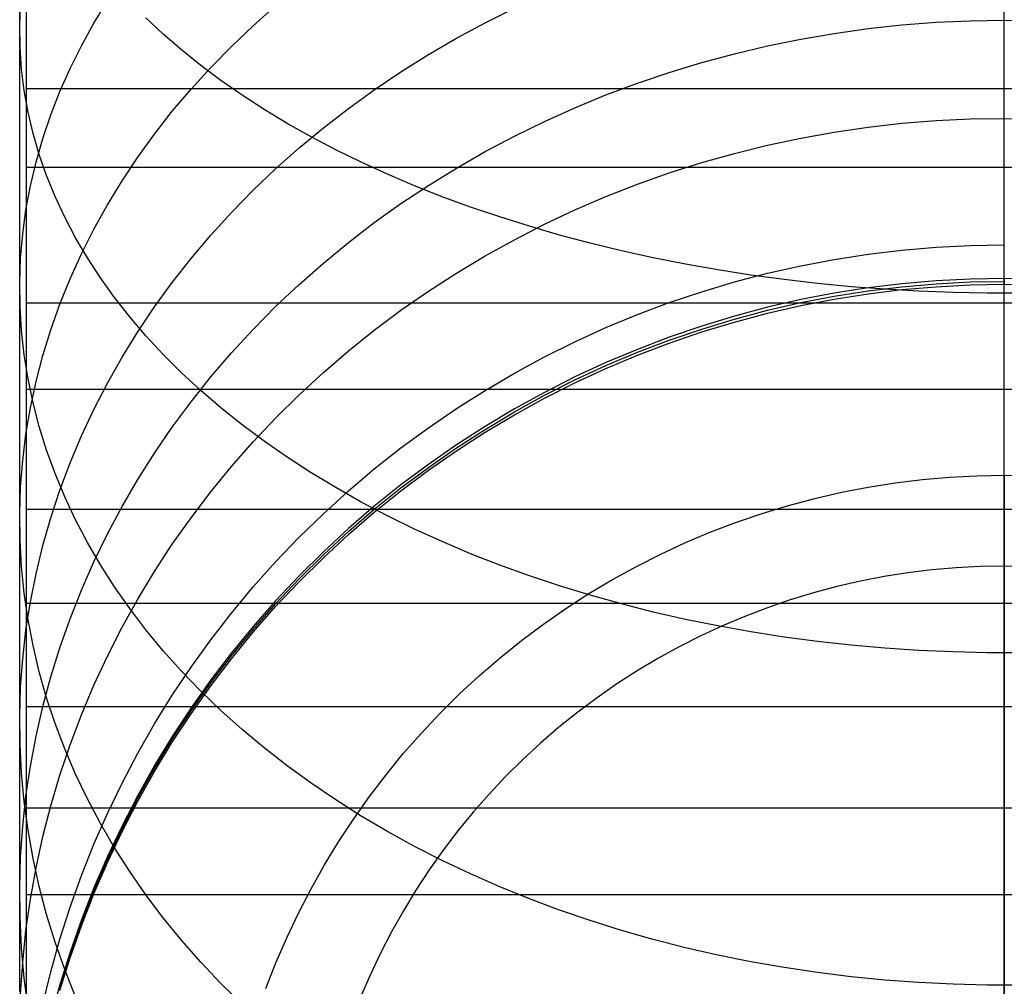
# Model space of a CAD drawing. Header units: millimetres. Extents: x -9 to 331, y -124 to 233.
# Tile 3 of 76: x -9 to 3, y -106 to -93. Entities that reach past the tile are written whole.
import ezdxf

# ---------------------------------------------------------------- set-up
doc = ezdxf.new("R2010")
doc.units = ezdxf.units.MM
doc.layers.add('Up Step Stool_Ferm Living', color=7, linetype='Continuous', true_color=0x000000)

msp = doc.modelspace()

# ---------------------------------------------------------------- linework, layer by layer
at = {"layer": 'Up Step Stool_Ferm Living'}
for p, q in [((-8.925, -93.946, 144.05), (-8.925, -92.285, 144.956)), ((-9.012, -93.604, 129.194), (-9.012, -92.463, 130.09)), ((3.488, -93.604, 129.194), (3.488, -92.463, 130.09)), ((3.488, -94.3, 143.847), (3.488, -92.622, 144.778)), ((-9.012, -93.502, 129.137), (-9, -93.228, 128.8)), ((-8.071, -93.466, 122.917), (-7.899, -93.185, 122.636)), ((-6.049, -93.5, 117.926), (-5.763, -93.246, 117.721)), ((-8.925, -94.989, 145.758), (-8.925, -93.265, 146.7)), ((-3.103, -93.462, 113.677), (-2.731, -93.275, 113.555)), ((-8.229, -93.753, 123.202), (-8.071, -93.466, 122.917)), ((-7.19, -93.605, 137.232), (-7.409, -93.399, 136.919)), ((-6.324, -93.761, 118.137), (-6.049, -93.5, 117.926)), ((-3.468, -93.658, 113.805), (-3.103, -93.462, 113.677)), ((1.758, -93.536, 110.066), (2.188, -93.489, 110.041)), ((2.188, -93.489, 110.041), (2.621, -93.455, 110.024)), ((2.621, -93.455, 110.024), (3.054, -93.435, 110.014)), ((3.054, -93.435, 110.014), (3.488, -93.429, 110.01)), ((3.488, -93.872, 109.118), (3.488, -93.416, 110.036)), ((3.488, -93.429, 110.01), (3.922, -93.435, 110.014)), ((-9.008, -93.776, 129.473), (-9.012, -93.502, 129.137)), ((-9.012, -94.714, 128.259), (-9.012, -93.604, 129.194)), ((-6.958, -93.806, 137.538), (-7.19, -93.605, 137.232)), ((0.903, -93.669, 110.134), (1.329, -93.596, 110.097)), ((1.329, -93.596, 110.097), (1.758, -93.536, 110.066)), ((3.488, -94.714, 128.259), (3.488, -93.604, 129.194)), ((-3.824, -93.866, 113.941), (-3.468, -93.658, 113.805)), ((0.48, -93.755, 110.179), (0.903, -93.669, 110.134)), ((-8.989, -94.05, 129.809), (-9.008, -93.776, 129.473)), ((-8.373, -94.042, 123.491), (-8.229, -93.753, 123.202)), ((-6.713, -94.002, 137.838), (-6.958, -93.806, 137.538)), ((-6.587, -94.029, 118.355), (-6.324, -93.761, 118.137)), ((-4.172, -94.083, 114.083), (-3.824, -93.866, 113.941)), ((-0.354, -93.966, 110.288), (0.061, -93.854, 110.23)), ((0.061, -93.854, 110.23), (0.48, -93.755, 110.179)), ((3.488, -94.296, 108.185), (3.488, -93.872, 109.118)), ((-8.925, -95.575, 143.087), (-8.925, -93.946, 144.05)), ((-0.765, -94.091, 110.353), (-0.354, -93.966, 110.288)), ((-8.955, -94.323, 130.145), (-8.989, -94.05, 129.809)), ((-8.503, -94.335, 123.784), (-8.373, -94.042, 123.491)), ((-6.837, -94.304, 118.578), (-6.587, -94.029, 118.355)), ((-6.457, -94.194, 138.13), (-6.713, -94.002, 137.838)), ((-4.51, -94.311, 114.231), (-4.172, -94.083, 114.083)), ((-1.17, -94.229, 110.423), (-0.765, -94.091, 110.353)), ((-6.188, -94.381, 138.415), (-6.457, -94.194, 138.13)), ((-1.57, -94.378, 110.501), (-1.17, -94.229, 110.423)), ((-8.906, -94.595, 130.479), (-8.955, -94.323, 130.145)), ((331.056, -94.3, 143.847), (-8.925, -94.3, 143.847)), ((-8.618, -94.632, 124.079), (-8.503, -94.335, 123.784)), ((-7.076, -94.586, 118.806), (-6.837, -94.304, 118.578)), ((-4.839, -94.548, 114.386), (-4.51, -94.311, 114.231)), ((3.488, -94.689, 107.238), (3.488, -94.296, 108.185)), ((3.488, -95.945, 142.858), (3.488, -94.3, 143.847)), ((-5.907, -94.563, 138.692), (-6.188, -94.381, 138.415)), ((-1.964, -94.541, 110.585), (-1.57, -94.378, 110.501)), ((-8.843, -94.866, 130.812), (-8.906, -94.595, 130.479)), ((-7.301, -94.874, 119.039), (-7.076, -94.586, 118.806)), ((-5.615, -94.739, 138.96), (-5.907, -94.563, 138.692)), ((-5.157, -94.795, 114.547), (-4.839, -94.548, 114.386)), ((-2.351, -94.715, 110.675), (-1.964, -94.541, 110.585)), ((-9.012, -95.792, 127.286), (-9.012, -94.714, 128.259)), ((-8.719, -94.93, 124.377), (-8.618, -94.632, 124.079)), ((-5.313, -94.909, 139.22), (-5.615, -94.739, 138.96)), ((-2.731, -94.901, 110.771), (-2.351, -94.715, 110.675)), ((1.758, -94.787, 107.317), (2.188, -94.738, 107.297)), ((2.188, -94.738, 107.297), (2.621, -94.703, 107.284)), ((2.621, -94.703, 107.284), (3.054, -94.682, 107.275)), ((3.054, -94.682, 107.275), (3.488, -94.675, 107.273)), ((3.488, -94.675, 107.273), (3.922, -94.682, 107.275)), ((3.488, -95.049, 106.278), (3.488, -94.689, 107.238)), ((3.488, -95.792, 127.286), (3.488, -94.714, 128.259)), ((-8.764, -95.136, 131.143), (-8.843, -94.866, 130.812)), ((-7.514, -95.168, 119.277), (-7.301, -94.874, 119.039)), ((-5.465, -95.051, 114.714), (-5.157, -94.795, 114.547)), ((0.903, -94.926, 107.372), (1.329, -94.85, 107.342)), ((1.329, -94.85, 107.342), (1.758, -94.787, 107.317)), ((-8.925, -96.68, 144.756), (-8.925, -94.989, 145.758)), ((-8.805, -95.231, 124.678), (-8.719, -94.93, 124.377)), ((-4.999, -95.074, 139.471), (-5.313, -94.909, 139.22)), ((-3.103, -95.098, 110.873), (-2.731, -94.901, 110.771)), ((0.48, -95.017, 107.408), (0.903, -94.926, 107.372)), ((-5.763, -95.315, 114.887), (-5.465, -95.051, 114.714)), ((-4.676, -95.232, 139.713), (-4.999, -95.074, 139.471)), ((-3.468, -95.307, 110.98), (-3.103, -95.098, 110.873)), ((-0.354, -95.238, 107.495), (0.061, -95.121, 107.449)), ((0.061, -95.121, 107.449), (0.48, -95.017, 107.408)), ((3.488, -95.376, 105.307), (3.488, -95.049, 106.278)), ((-8.876, -95.534, 124.98), (-8.805, -95.231, 124.678)), ((-8.671, -95.403, 131.471), (-8.764, -95.136, 131.143)), ((-7.713, -95.467, 119.52), (-7.514, -95.168, 119.277)), ((-4.342, -95.385, 139.945), (-4.676, -95.232, 139.713)), ((-0.765, -95.369, 107.547), (-0.354, -95.238, 107.495)), ((331.056, -95.301, 145.579), (-8.925, -95.301, 145.579)), ((-6.049, -95.589, 115.065), (-5.763, -95.315, 114.887)), ((-3.824, -95.527, 111.094), (-3.468, -95.307, 110.98)), ((-1.17, -95.512, 107.604), (-0.765, -95.369, 107.547)), ((-8.563, -95.669, 131.797), (-8.671, -95.403, 131.471)), ((-7.899, -95.772, 119.767), (-7.713, -95.467, 119.52)), ((-3.999, -95.531, 140.167), (-4.342, -95.385, 139.945)), ((3.488, -95.669, 104.325), (3.488, -95.376, 105.307)), ((-8.933, -95.839, 125.284), (-8.876, -95.534, 124.98)), ((-8.925, -97.17, 142.069), (-8.925, -95.575, 143.087)), ((-6.324, -95.87, 115.249), (-6.049, -95.589, 115.065)), ((-4.172, -95.758, 111.213), (-3.824, -95.527, 111.094)), ((-3.647, -95.67, 140.379), (-3.999, -95.531, 140.167)), ((-1.57, -95.669, 107.666), (-1.17, -95.512, 107.604)), ((-8.44, -95.931, 132.12), (-8.563, -95.669, 131.797)), ((-3.287, -95.802, 140.581), (-3.647, -95.67, 140.379)), ((-1.964, -95.839, 107.733), (-1.57, -95.669, 107.666)), ((3.488, -95.929, 103.333), (3.488, -95.669, 104.325)), ((-9.012, -96.835, 126.278), (-9.012, -95.792, 127.286)), ((-8.974, -96.145, 125.589), (-8.933, -95.839, 125.284)), ((-8.071, -96.081, 120.018), (-7.899, -95.772, 119.767)), ((-6.587, -96.159, 115.437), (-6.324, -95.87, 115.249)), ((-4.51, -96, 111.338), (-4.172, -95.758, 111.213)), ((-2.918, -95.928, 140.773), (-3.287, -95.802, 140.581)), ((-2.351, -96.021, 107.805), (-1.964, -95.839, 107.733)), ((3.488, -96.835, 126.278), (3.488, -95.792, 127.286)), ((-8.303, -96.191, 132.439), (-8.44, -95.931, 132.12)), ((-4.839, -96.251, 111.468), (-4.51, -96, 111.338)), ((-2.542, -96.046, 140.953), (-2.918, -95.928, 140.773)), ((3.488, -96.155, 102.333), (3.488, -95.929, 103.333)), ((3.488, -97.554, 141.813), (3.488, -95.945, 142.858)), ((-8.229, -96.395, 120.272), (-8.071, -96.081, 120.018)), ((-2.731, -96.216, 107.882), (-2.351, -96.021, 107.805)), ((-2.158, -96.157, 141.123), (-2.542, -96.046, 140.953)), ((-9, -96.451, 125.895), (-8.974, -96.145, 125.589)), ((-8.152, -96.448, 132.755), (-8.303, -96.191, 132.439)), ((-6.837, -96.455, 115.631), (-6.587, -96.159, 115.437)), ((-3.103, -96.423, 107.964), (-2.731, -96.216, 107.882)), ((-1.768, -96.261, 141.281), (-2.158, -96.157, 141.123)), ((3.488, -96.346, 101.326), (3.488, -96.155, 102.333)), ((-5.157, -96.513, 111.603), (-4.839, -96.251, 111.468)), ((-1.371, -96.358, 141.428), (-1.768, -96.261, 141.281)), ((-0.968, -96.446, 141.563), (-1.371, -96.358, 141.428)), ((1.758, -96.4, 101.708), (2.188, -96.349, 101.698)), ((2.188, -96.349, 101.698), (2.621, -96.312, 101.691)), ((2.621, -96.312, 101.691), (3.054, -96.289, 101.687)), ((3.054, -96.289, 101.687), (3.488, -96.282, 101.686)), ((3.488, -96.503, 100.313), (3.488, -96.346, 101.326)), ((-9.012, -96.758, 126.201), (-9, -96.451, 125.895)), ((-8.373, -96.713, 120.53), (-8.229, -96.395, 120.272)), ((-7.987, -96.701, 133.066), (-8.152, -96.448, 132.755)), ((-7.076, -96.759, 115.829), (-6.837, -96.455, 115.631)), ((-3.468, -96.641, 108.05), (-3.103, -96.423, 107.964)), ((-0.56, -96.527, 141.686), (-0.968, -96.446, 141.563)), ((0.903, -96.548, 101.735), (1.329, -96.467, 101.72)), ((1.329, -96.467, 101.72), (1.758, -96.4, 101.708)), ((-5.465, -96.785, 111.743), (-5.157, -96.513, 111.603)), ((-0.147, -96.6, 141.798), (-0.56, -96.527, 141.686)), ((0.27, -96.666, 141.897), (-0.147, -96.6, 141.798)), ((0.48, -96.643, 101.753), (0.903, -96.548, 101.735)), ((3.488, -96.626, 99.296), (3.488, -96.503, 100.313)), ((-8.925, -98.335, 143.697), (-8.925, -96.68, 144.756)), ((-8.503, -97.035, 120.79), (-8.373, -96.713, 120.53)), ((-7.808, -96.951, 133.372), (-7.987, -96.701, 133.066)), ((-3.824, -96.872, 108.141), (-3.468, -96.641, 108.05)), ((0.061, -96.753, 101.773), (0.48, -96.643, 101.753)), ((0.691, -96.723, 141.984), (0.27, -96.666, 141.897)), ((1.116, -96.772, 142.059), (0.691, -96.723, 141.984)), ((2.621, -96.738, -14.982), (2.188, -96.776, -14.982)), ((3.054, -96.716, -14.982), (2.621, -96.738, -14.982)), ((3.488, -96.708, -14.982), (3.054, -96.716, -14.982)), ((3.054, -96.753, 40.622), (3.488, -96.746, 40.622)), ((3.488, -96.713, 98.274), (3.488, -96.626, 99.296)), ((3.488, -96.708, -14.982), (3.488, -96.783, 96.226)), ((3.922, -96.716, -14.982), (3.488, -96.708, -14.982)), ((3.488, -96.715, -15.406), (3.488, -96.708, -14.982)), ((3.488, -96.766, 97.251), (3.488, -96.713, 98.274)), ((3.488, -96.736, -15.829), (3.488, -96.715, -15.406)), ((3.488, -96.772, -16.251), (3.488, -96.736, -15.829)), ((-9.008, -97.066, 126.508), (-9.012, -96.758, 126.201)), ((-9.012, -97.844, 125.234), (-9.012, -96.835, 126.278)), ((-7.301, -97.069, 116.032), (-7.076, -96.759, 115.829)), ((-5.763, -97.065, 111.888), (-5.465, -96.785, 111.743)), ((-4.172, -97.113, 108.237), (-3.824, -96.872, 108.141)), ((-0.354, -96.877, 101.796), (0.061, -96.753, 101.773)), ((1.543, -96.813, 142.122), (1.116, -96.772, 142.059)), ((1.758, -96.829, -14.982), (1.329, -96.896, -14.982)), ((1.329, -96.933, 40.622), (1.758, -96.866, 40.622)), ((1.973, -96.846, 142.172), (1.543, -96.813, 142.122)), ((2.188, -96.776, -14.982), (1.758, -96.829, -14.982)), ((1.758, -96.866, 40.622), (2.188, -96.813, 40.622)), ((1.758, -96.903, 96.226), (2.188, -96.851, 96.226)), ((2.404, -96.871, 142.21), (1.973, -96.846, 142.172)), ((2.188, -96.813, 40.622), (2.621, -96.776, 40.622)), ((2.188, -96.851, 96.226), (2.621, -96.813, 96.226)), ((2.837, -96.887, 142.235), (2.404, -96.871, 142.21)), ((2.621, -96.776, 40.622), (3.054, -96.753, 40.622)), ((2.621, -96.813, 96.226), (3.054, -96.791, 96.226)), ((3.054, -96.791, 96.226), (3.488, -96.783, 96.226)), ((3.488, -96.783, 96.226), (3.488, -96.766, 97.251)), ((3.488, -96.822, -16.672), (3.488, -96.772, -16.251)), ((3.488, -96.783, 96.226), (3.922, -96.791, 96.226)), ((3.488, -96.886, -17.091), (3.488, -96.822, -16.672)), ((3.488, -97.844, 125.234), (3.488, -96.835, 126.278)), ((-7.615, -97.196, 133.674), (-7.808, -96.951, 133.372)), ((-0.765, -97.015, 101.821), (-0.354, -96.877, 101.796)), ((0.903, -96.978, -14.982), (0.48, -97.075, -14.982)), ((1.329, -96.896, -14.982), (0.903, -96.978, -14.982)), ((0.903, -97.016, 40.622), (1.329, -96.933, 40.622)), ((0.903, -97.053, 96.226), (1.329, -96.971, 96.226)), ((1.329, -96.971, 96.226), (1.758, -96.903, 96.226)), ((3.271, -96.896, 142.248), (2.837, -96.887, 142.235)), ((3.705, -96.896, 142.248), (3.271, -96.896, 142.248)), ((3.488, -96.964, -17.507), (3.488, -96.886, -17.091)), ((3.488, -97.057, -17.921), (3.488, -96.964, -17.507)), ((-8.989, -97.372, 126.814), (-9.008, -97.066, 126.508)), ((331.056, -97.022, 142.167), (-8.925, -97.022, 142.167)), ((-8.618, -97.36, 121.054), (-8.503, -97.035, 120.79)), ((-7.514, -97.386, 116.238), (-7.301, -97.069, 116.032)), ((-6.049, -97.355, 112.038), (-5.763, -97.065, 111.888)), ((-4.51, -97.366, 108.337), (-4.172, -97.113, 108.237)), ((-1.17, -97.167, 101.85), (-0.765, -97.015, 101.821)), ((0.48, -97.075, -14.982), (0.061, -97.187, -14.982)), ((0.061, -97.225, 40.622), (0.48, -97.113, 40.622)), ((0.48, -97.113, 40.622), (0.903, -97.016, 40.622)), ((0.48, -97.15, 96.226), (0.903, -97.053, 96.226)), ((3.488, -97.163, -18.331), (3.488, -97.057, -17.921)), ((-8.925, -98.729, 140.997), (-8.925, -97.17, 142.069)), ((-7.409, -97.438, 133.97), (-7.615, -97.196, 133.674)), ((-1.57, -97.333, 101.88), (-1.17, -97.167, 101.85)), ((0.061, -97.187, -14.982), (-0.354, -97.313, -14.982)), ((-0.354, -97.351, 40.622), (0.061, -97.225, 40.622)), ((0.061, -97.262, 96.226), (0.48, -97.15, 96.226)), ((3.488, -97.283, -18.738), (3.488, -97.163, -18.331)), ((-8.955, -97.679, 127.119), (-8.989, -97.372, 126.814)), ((-8.719, -97.688, 121.319), (-8.618, -97.36, 121.054)), ((-6.324, -97.654, 112.192), (-6.049, -97.355, 112.038)), ((-4.839, -97.629, 108.441), (-4.51, -97.366, 108.337)), ((-1.964, -97.513, 101.913), (-1.57, -97.333, 101.88)), ((-0.354, -97.313, -14.982), (-0.765, -97.454, -14.982)), ((-0.765, -97.491, 40.622), (-0.354, -97.351, 40.622)), ((-0.354, -97.388, 96.226), (0.061, -97.262, 96.226)), ((3.488, -97.417, -19.14), (3.488, -97.283, -18.738)), ((-7.713, -97.709, 116.449), (-7.514, -97.386, 116.238)), ((-7.19, -97.674, 134.26), (-7.409, -97.438, 133.97)), ((-0.765, -97.454, -14.982), (-1.17, -97.609, -14.983)), ((-1.17, -97.646, 40.622), (-0.765, -97.491, 40.622)), ((-0.765, -97.529, 96.226), (-0.354, -97.388, 96.226)), ((3.488, -97.564, -19.537), (3.488, -97.417, -19.14)), ((-2.351, -97.705, 101.949), (-1.964, -97.513, 101.913)), ((-1.17, -97.609, -14.983), (-1.57, -97.777, -14.983)), ((-1.17, -97.683, 96.226), (-0.765, -97.529, 96.226)), ((3.488, -99.126, 140.711), (3.488, -97.554, 141.813)), ((3.488, -97.725, -19.929), (3.488, -97.564, -19.537)), ((-8.906, -97.984, 127.424), (-8.955, -97.679, 127.119)), ((-8.805, -98.018, 121.587), (-8.719, -97.688, 121.319)), ((-7.899, -98.037, 116.663), (-7.713, -97.709, 116.449)), ((-6.958, -97.906, 134.545), (-7.19, -97.674, 134.26)), ((-6.587, -97.96, 112.351), (-6.324, -97.654, 112.192)), ((-5.157, -97.903, 108.549), (-4.839, -97.629, 108.441)), ((-2.731, -97.911, 101.987), (-2.351, -97.705, 101.949)), ((-1.57, -97.815, 40.622), (-1.17, -97.646, 40.622)), ((-1.57, -97.852, 96.226), (-1.17, -97.683, 96.226)), ((3.488, -97.899, -20.316), (3.488, -97.725, -19.929)), ((-9.012, -98.816, 124.157), (-9.012, -97.844, 125.234)), ((-1.57, -97.777, -14.983), (-1.964, -97.96, -14.983)), ((-1.964, -97.997, 40.621), (-1.57, -97.815, 40.622)), ((-1.964, -98.034, 96.226), (-1.57, -97.852, 96.226)), ((3.488, -98.816, 124.157), (3.488, -97.844, 125.234)), ((-8.843, -98.288, 127.727), (-8.906, -97.984, 127.424)), ((-6.713, -98.132, 134.823), (-6.958, -97.906, 134.545)), ((-6.837, -98.275, 112.513), (-6.587, -97.96, 112.351)), ((-5.465, -98.188, 108.662), (-5.157, -97.903, 108.549)), ((-3.103, -98.13, 102.028), (-2.731, -97.911, 101.987)), ((-1.964, -97.96, -14.983), (-2.351, -98.156, -14.983)), ((-2.351, -98.193, 40.621), (-1.964, -97.997, 40.621)), ((3.488, -98.086, -20.696), (3.488, -97.899, -20.316)), ((331.056, -98.121, 143.838), (-8.925, -98.121, 143.838)), ((-8.876, -98.35, 121.857), (-8.805, -98.018, 121.587)), ((-8.071, -98.371, 116.881), (-7.899, -98.037, 116.663)), ((-2.351, -98.23, 96.226), (-1.964, -98.034, 96.226)), ((3.488, -98.286, -21.07), (3.488, -98.086, -20.696)), ((-6.457, -98.353, 135.094), (-6.713, -98.132, 134.823)), ((-5.763, -98.481, 108.778), (-5.465, -98.188, 108.662)), ((-3.468, -98.361, 102.07), (-3.103, -98.13, 102.028)), ((-2.351, -98.156, -14.983), (-2.731, -98.365, -14.983)), ((-2.731, -98.402, 40.621), (-2.351, -98.193, 40.621)), ((-2.731, -98.44, 96.226), (-2.351, -98.23, 96.226)), ((-8.933, -98.685, 122.128), (-8.876, -98.35, 121.857)), ((-8.925, -99.952, 142.581), (-8.925, -98.335, 143.697)), ((-8.764, -98.59, 128.028), (-8.843, -98.288, 127.727)), ((-8.229, -98.709, 117.102), (-8.071, -98.371, 116.881)), ((-7.076, -98.597, 112.679), (-6.837, -98.275, 112.513)), ((-6.188, -98.568, 135.358), (-6.457, -98.353, 135.094)), ((-3.824, -98.605, 102.115), (-3.468, -98.361, 102.07)), ((-2.731, -98.365, -14.983), (-3.103, -98.587, -14.983)), ((3.488, -98.498, -21.436), (3.488, -98.286, -21.07)), ((-6.049, -98.785, 108.898), (-5.763, -98.481, 108.778)), ((-3.103, -98.625, 40.621), (-2.731, -98.402, 40.621)), ((-3.103, -98.662, 96.226), (-2.731, -98.44, 96.226)), ((3.488, -98.723, -21.796), (3.488, -98.498, -21.436)), ((-8.671, -98.89, 128.328), (-8.764, -98.59, 128.028)), ((-7.301, -98.926, 112.849), (-7.076, -98.597, 112.679)), ((-5.907, -98.777, 135.615), (-6.188, -98.568, 135.358)), ((-4.172, -98.86, 102.163), (-3.824, -98.605, 102.115)), ((-3.103, -98.587, -14.983), (-3.468, -98.822, -14.983)), ((-3.468, -98.86, 40.621), (-3.103, -98.625, 40.621)), ((-8.974, -99.02, 122.399), (-8.933, -98.685, 122.128)), ((-8.925, -100.25, 139.872), (-8.925, -98.729, 140.997)), ((-8.373, -99.052, 117.326), (-8.229, -98.709, 117.102)), ((-3.468, -98.897, 96.226), (-3.103, -98.662, 96.226)), ((3.488, -98.96, -22.147), (3.488, -98.723, -21.796)), ((-9.012, -99.751, 123.047), (-9.012, -98.816, 124.157)), ((-6.324, -99.097, 109.021), (-6.049, -98.785, 108.898)), ((-5.615, -98.979, 135.864), (-5.907, -98.777, 135.615)), ((-4.51, -99.127, 102.212), (-4.172, -98.86, 102.163)), ((-3.468, -98.822, -14.983), (-3.824, -99.07, -14.984)), ((-3.824, -99.108, 40.621), (-3.468, -98.86, 40.621)), ((3.488, -99.751, 123.047), (3.488, -98.816, 124.157)), ((-8.563, -99.187, 128.624), (-8.671, -98.89, 128.328)), ((-7.514, -99.262, 113.023), (-7.301, -98.926, 112.849)), ((-5.313, -99.176, 136.105), (-5.615, -98.979, 135.864)), ((-3.824, -99.145, 96.226), (-3.468, -98.897, 96.226)), ((3.488, -99.208, -22.49), (3.488, -98.96, -22.147)), ((-9, -99.357, 122.672), (-8.974, -99.02, 122.399)), ((-8.503, -99.399, 117.552), (-8.373, -99.052, 117.326)), ((-6.587, -99.418, 109.148), (-6.324, -99.097, 109.021)), ((-3.824, -99.07, -14.984), (-4.172, -99.33, -14.984)), ((-4.172, -99.367, 40.621), (-3.824, -99.108, 40.621)), ((-8.44, -99.482, 128.918), (-8.563, -99.187, 128.624)), ((-4.999, -99.365, 136.337), (-5.313, -99.176, 136.105)), ((-4.839, -99.406, 102.264), (-4.51, -99.127, 102.212)), ((-4.172, -99.405, 96.226), (-3.824, -99.145, 96.226)), ((2.448, -99.262, -22.49), (2.794, -99.232, -22.49)), ((2.448, -99.262, -22.49), (2.794, -99.232, -22.49)), ((2.794, -99.232, -22.49), (3.141, -99.214, -22.49)), ((2.794, -99.232, -22.49), (3.141, -99.214, -22.49)), ((3.141, -99.214, -22.49), (3.488, -99.208, -22.49)), ((3.141, -99.214, -22.49), (3.488, -99.208, -22.49)), ((3.488, -100.658, 139.556), (3.488, -99.126, 140.711)), ((3.488, -99.208, -22.49), (3.835, -99.214, -22.49)), ((3.488, -99.208, -22.49), (3.835, -99.214, -22.49)), ((3.488, -99.471, -22.829), (3.488, -99.208, -22.49)), ((3.488, -99.208, -22.49), (3.488, -119.208, -22.49)), ((-9.012, -99.694, 122.945), (-9, -99.357, 122.672)), ((-7.713, -99.605, 113.2), (-7.514, -99.262, 113.023)), ((-4.676, -99.548, 136.562), (-4.999, -99.365, 136.337)), ((-4.172, -99.33, -14.984), (-4.51, -99.602, -14.984)), ((-4.51, -99.639, 40.621), (-4.172, -99.367, 40.621)), ((1.42, -99.424, -22.49), (1.761, -99.358, -22.49)), ((1.42, -99.424, -22.49), (1.761, -99.358, -22.49)), ((1.761, -99.358, -22.49), (2.104, -99.304, -22.49)), ((1.761, -99.358, -22.49), (2.104, -99.304, -22.49)), ((2.104, -99.304, -22.49), (2.448, -99.262, -22.49)), ((2.104, -99.304, -22.49), (2.448, -99.262, -22.49)), ((-8.618, -99.749, 117.781), (-8.503, -99.399, 117.552)), ((-8.303, -99.773, 129.209), (-8.44, -99.482, 128.918)), ((-6.837, -99.747, 109.279), (-6.587, -99.418, 109.148)), ((-5.157, -99.696, 102.317), (-4.839, -99.406, 102.264)), ((-4.51, -99.677, 96.226), (-4.172, -99.405, 96.226)), ((1.082, -99.502, -22.49), (1.42, -99.424, -22.49)), ((1.082, -99.502, -22.49), (1.42, -99.424, -22.49)), ((3.488, -99.746, -23.159), (3.488, -99.471, -22.829)), ((-7.899, -99.953, 113.38), (-7.713, -99.605, 113.2)), ((-4.51, -99.602, -14.984), (-4.839, -99.885, -14.984)), ((-4.342, -99.723, 136.777), (-4.676, -99.548, 136.562)), ((0.414, -99.692, -22.49), (0.746, -99.591, -22.49)), ((0.414, -99.692, -22.49), (0.746, -99.591, -22.49)), ((0.746, -99.591, -22.49), (1.082, -99.502, -22.49)), ((0.746, -99.591, -22.49), (1.082, -99.502, -22.49)), ((-9.008, -100.031, 123.218), (-9.012, -99.694, 122.945)), ((331.056, -99.641, 140.332), (-8.925, -99.641, 140.332)), ((-8.719, -100.102, 118.011), (-8.618, -99.749, 117.781)), ((-7.076, -100.084, 109.412), (-6.837, -99.747, 109.279)), ((-5.465, -99.996, 102.373), (-5.157, -99.696, 102.317)), ((-4.839, -99.923, 40.621), (-4.51, -99.639, 40.621)), ((-4.839, -99.96, 96.226), (-4.51, -99.677, 96.226)), ((-3.999, -99.891, 136.983), (-4.342, -99.723, 136.777)), ((0.086, -99.805, -22.49), (0.414, -99.692, -22.49)), ((0.086, -99.805, -22.49), (0.414, -99.692, -22.49)), ((3.488, -100.032, -23.478), (3.488, -99.746, -23.159)), ((-9.012, -100.647, 121.906), (-9.012, -99.751, 123.047)), ((-8.152, -100.061, 129.496), (-8.303, -99.773, 129.209)), ((-0.239, -99.928, -22.49), (0.086, -99.805, -22.49)), ((-0.239, -99.928, -22.49), (0.086, -99.805, -22.49)), ((3.488, -100.647, 121.906), (3.488, -99.751, 123.047)), ((-8.925, -101.531, 141.41), (-8.925, -99.952, 142.581)), ((-8.071, -100.307, 113.562), (-7.899, -99.953, 113.38)), ((-5.763, -100.307, 102.43), (-5.465, -99.996, 102.373)), ((-4.839, -99.885, -14.984), (-5.157, -100.18, -14.984)), ((-5.157, -100.217, 40.621), (-4.839, -99.923, 40.621)), ((-5.157, -100.255, 96.226), (-4.839, -99.96, 96.226)), ((-3.647, -100.051, 137.18), (-3.999, -99.891, 136.983)), ((-0.558, -100.063, -22.49), (-0.239, -99.928, -22.49)), ((-0.558, -100.063, -22.49), (-0.239, -99.928, -22.49)), ((-8.989, -100.368, 123.491), (-9.008, -100.031, 123.218)), ((-8.805, -100.458, 118.244), (-8.719, -100.102, 118.011)), ((-7.987, -100.345, 129.78), (-8.152, -100.061, 129.496)), ((-7.301, -100.429, 109.548), (-7.076, -100.084, 109.412)), ((-3.287, -100.204, 137.367), (-3.647, -100.051, 137.18)), ((-0.873, -100.209, -22.49), (-0.558, -100.063, -22.49)), ((-0.873, -100.209, -22.49), (-0.558, -100.063, -22.49)), ((3.488, -100.329, -23.788), (3.488, -100.032, -23.478)), ((-8.925, -101.731, 138.695), (-8.925, -100.25, 139.872)), ((-5.157, -100.18, -14.984), (-5.465, -100.485, -14.985)), ((-5.465, -100.523, 40.621), (-5.157, -100.217, 40.621)), ((-2.918, -100.348, 137.544), (-3.287, -100.204, 137.367)), ((-1.183, -100.366, -22.49), (-0.873, -100.209, -22.49)), ((-1.183, -100.366, -22.49), (-0.873, -100.209, -22.49)), ((-8.955, -100.704, 123.764), (-8.989, -100.368, 123.491)), ((-8.229, -100.666, 113.748), (-8.071, -100.307, 113.562)), ((-7.808, -100.625, 130.059), (-7.987, -100.345, 129.78)), ((-6.049, -100.627, 102.49), (-5.763, -100.307, 102.43)), ((-5.465, -100.56, 96.226), (-5.157, -100.255, 96.226)), ((-2.542, -100.484, 137.712), (-2.918, -100.348, 137.544)), ((-1.487, -100.534, -22.49), (-1.183, -100.366, -22.49)), ((-1.487, -100.534, -22.49), (-1.183, -100.366, -22.49)), ((3.181, -100.369, -23.823), (2.875, -100.385, -23.823)), ((3.488, -100.363, -23.823), (3.181, -100.369, -23.823)), ((3.488, -100.636, -24.088), (3.488, -100.329, -23.788)), ((3.795, -100.369, -23.823), (3.488, -100.363, -23.823)), ((-8.876, -100.817, 118.478), (-8.805, -100.458, 118.244)), ((-7.514, -100.781, 109.687), (-7.301, -100.429, 109.548)), ((-5.465, -100.485, -14.985), (-5.763, -100.801, -14.985)), ((-2.158, -100.612, 137.869), (-2.542, -100.484, 137.712)), ((1.961, -100.496, -23.823), (1.66, -100.554, -23.823)), ((2.264, -100.449, -23.823), (1.961, -100.496, -23.823)), ((2.569, -100.411, -23.823), (2.264, -100.449, -23.823)), ((2.875, -100.385, -23.823), (2.569, -100.411, -23.823)), ((-5.763, -100.839, 40.621), (-5.465, -100.523, 40.621)), ((-5.763, -100.876, 96.226), (-5.465, -100.56, 96.226)), ((-1.768, -100.732, 138.016), (-2.158, -100.612, 137.869)), ((-1.785, -100.711, -22.49), (-1.487, -100.534, -22.49)), ((-1.785, -100.711, -22.49), (-1.487, -100.534, -22.49)), ((1.361, -100.623, -23.823), (1.065, -100.702, -23.824)), ((1.66, -100.554, -23.823), (1.361, -100.623, -23.823)), ((-9.012, -101.504, 120.735), (-9.012, -100.647, 121.906)), ((-8.906, -101.039, 124.035), (-8.955, -100.704, 123.764)), ((-8.373, -101.03, 113.936), (-8.229, -100.666, 113.748)), ((-7.615, -100.9, 130.334), (-7.808, -100.625, 130.059)), ((-6.324, -100.958, 102.551), (-6.049, -100.627, 102.49)), ((-2.077, -100.9, -22.49), (-1.785, -100.711, -22.49)), ((-2.077, -100.9, -22.49), (-1.785, -100.711, -22.49)), ((-1.371, -100.843, 138.152), (-1.768, -100.732, 138.016)), ((1.065, -100.702, -23.824), (0.771, -100.791, -23.824)), ((3.488, -100.953, -24.377), (3.488, -100.636, -24.088)), ((3.488, -101.504, 120.735), (3.488, -100.647, 121.906)), ((3.488, -102.149, 138.348), (3.488, -100.658, 139.556)), ((-8.933, -101.177, 118.713), (-8.876, -100.817, 118.478)), ((331.056, -100.836, 141.936), (-8.925, -100.836, 141.936)), ((-7.713, -101.139, 109.829), (-7.514, -100.781, 109.687)), ((-5.763, -100.801, -14.985), (-6.049, -101.127, -14.985)), ((-6.049, -101.165, 40.62), (-5.763, -100.839, 40.621)), ((-0.968, -100.945, 138.277), (-1.371, -100.843, 138.152)), ((0.771, -100.791, -23.824), (0.481, -100.891, -23.824)), ((-7.409, -101.171, 130.603), (-7.615, -100.9, 130.334)), ((-6.587, -101.297, 102.613), (-6.324, -100.958, 102.551)), ((-6.049, -101.202, 96.226), (-5.763, -100.876, 96.226)), ((-2.362, -101.098, -22.49), (-2.077, -100.9, -22.49)), ((-2.362, -101.098, -22.49), (-2.077, -100.9, -22.49)), ((-0.56, -101.038, 138.392), (-0.968, -100.945, 138.277)), ((0.481, -100.891, -23.824), (0.194, -101, -23.824)), ((3.488, -101.28, -24.654), (3.488, -100.953, -24.377)), ((-8.843, -101.372, 124.305), (-8.906, -101.039, 124.035)), ((-8.503, -101.398, 114.126), (-8.373, -101.03, 113.936)), ((-2.64, -101.306, -22.49), (-2.362, -101.098, -22.49)), ((-2.64, -101.306, -22.49), (-2.362, -101.098, -22.49)), ((-0.147, -101.122, 138.495), (-0.56, -101.038, 138.392)), ((-0.089, -101.119, -23.824), (-0.367, -101.248, -23.824)), ((0.27, -101.197, 138.587), (-0.147, -101.122, 138.495)), ((0.194, -101, -23.824), (-0.089, -101.119, -23.824)), ((-8.974, -101.539, 118.949), (-8.933, -101.177, 118.713)), ((-7.899, -101.504, 109.973), (-7.713, -101.139, 109.829)), ((-7.19, -101.436, 130.868), (-7.409, -101.171, 130.603)), ((-6.049, -101.127, -14.985), (-6.324, -101.463, -14.985)), ((-6.324, -101.501, 40.62), (-6.049, -101.165, 40.62)), ((-6.324, -101.538, 96.226), (-6.049, -101.202, 96.226)), ((-0.367, -101.248, -23.824), (-0.641, -101.387, -23.824)), ((0.691, -101.263, 138.668), (0.27, -101.197, 138.587)), ((-8.764, -101.704, 124.574), (-8.843, -101.372, 124.305)), ((-6.837, -101.645, 102.678), (-6.587, -101.297, 102.613)), ((-2.91, -101.523, -22.49), (-2.64, -101.306, -22.49)), ((-2.91, -101.523, -22.49), (-2.64, -101.306, -22.49)), ((1.116, -101.32, 138.738), (0.691, -101.263, 138.668)), ((1.543, -101.367, 138.796), (1.116, -101.32, 138.738)), ((1.973, -101.405, 138.843), (1.543, -101.367, 138.796)), ((3.488, -101.616, -24.921), (3.488, -101.28, -24.654)), ((-8.618, -101.769, 114.318), (-8.503, -101.398, 114.126)), ((-6.958, -101.696, 131.127), (-7.19, -101.436, 130.868)), ((-6.324, -101.463, -14.985), (-6.587, -101.808, -14.985)), ((-0.641, -101.387, -23.824), (-0.909, -101.535, -23.824)), ((2.404, -101.433, 138.878), (1.973, -101.405, 138.843)), ((2.837, -101.452, 138.901), (2.404, -101.433, 138.878)), ((3.271, -101.462, 138.913), (2.837, -101.452, 138.901)), ((3.705, -101.462, 138.913), (3.271, -101.462, 138.913)), ((-9.012, -102.321, 119.535), (-9.012, -101.504, 120.735)), ((-9, -101.901, 119.186), (-8.974, -101.539, 118.949)), ((-8.925, -103.067, 140.185), (-8.925, -101.531, 141.41)), ((-8.071, -101.874, 110.12), (-7.899, -101.504, 109.973)), ((-6.587, -101.846, 40.62), (-6.324, -101.501, 40.62)), ((-6.587, -101.883, 96.226), (-6.324, -101.538, 96.226)), ((-3.173, -101.75, -22.49), (-2.91, -101.523, -22.49)), ((-3.173, -101.75, -22.49), (-2.91, -101.523, -22.49)), ((-0.909, -101.535, -23.824), (-1.173, -101.692, -23.824)), ((3.488, -102.321, 119.535), (3.488, -101.504, 120.735)), ((3.488, -101.961, -25.175), (3.488, -101.616, -24.921)), ((-8.925, -103.171, 137.468), (-8.925, -101.731, 138.695)), ((-8.671, -102.033, 124.841), (-8.764, -101.704, 124.574)), ((-7.076, -102.002, 102.744), (-6.837, -101.645, 102.678)), ((-6.713, -101.949, 131.38), (-6.958, -101.696, 131.127)), ((-3.428, -101.985, -22.49), (-3.173, -101.75, -22.49)), ((-3.428, -101.985, -22.49), (-3.173, -101.75, -22.49)), ((-1.173, -101.692, -23.824), (-1.431, -101.858, -23.824)), ((-8.719, -102.144, 114.511), (-8.618, -101.769, 114.318)), ((-8.229, -102.25, 110.268), (-8.071, -101.874, 110.12)), ((-6.587, -101.808, -14.985), (-6.837, -102.162, -14.986)), ((-6.837, -102.2, 40.62), (-6.587, -101.846, 40.62)), ((-1.431, -101.858, -23.824), (-1.683, -102.034, -23.824)), ((-9.012, -102.265, 119.423), (-9, -101.901, 119.186)), ((-6.837, -102.237, 96.226), (-6.587, -101.883, 96.226)), ((-6.457, -102.197, 131.627), (-6.713, -101.949, 131.38)), ((-3.675, -102.23, -22.49), (-3.428, -101.985, -22.49)), ((-3.675, -102.23, -22.49), (-3.428, -101.985, -22.49)), ((3.488, -102.315, -25.418), (3.488, -101.961, -25.175)), ((-8.563, -102.36, 125.105), (-8.671, -102.033, 124.841)), ((-7.301, -102.366, 102.811), (-7.076, -102.002, 102.744)), ((-1.683, -102.034, -23.824), (-1.928, -102.217, -23.825)), ((331.056, -102.149, 138.348), (-8.925, -102.149, 138.348)), ((-8.805, -102.522, 114.706), (-8.719, -102.144, 114.511)), ((-8.373, -102.631, 110.419), (-8.229, -102.25, 110.268)), ((-6.837, -102.162, -14.986), (-7.076, -102.525, -14.986)), ((-7.076, -102.562, 40.62), (-6.837, -102.2, 40.62)), ((-7.076, -102.6, 96.226), (-6.837, -102.237, 96.226)), ((-6.188, -102.438, 131.867), (-6.457, -102.197, 131.627)), ((-3.913, -102.483, -22.49), (-3.675, -102.23, -22.49)), ((-3.913, -102.483, -22.49), (-3.675, -102.23, -22.49)), ((-1.928, -102.217, -23.825), (-2.168, -102.409, -23.825)), ((3.488, -103.597, 137.088), (3.488, -102.149, 138.348)), ((-9.008, -102.628, 119.66), (-9.012, -102.265, 119.423)), ((-9.012, -103.096, 118.308), (-9.012, -102.321, 119.535)), ((-8.44, -102.683, 125.367), (-8.563, -102.36, 125.105)), ((-7.514, -102.738, 102.88), (-7.301, -102.366, 102.811)), ((3.488, -102.677, -25.648), (3.488, -102.315, -25.418)), ((3.488, -103.096, 118.308), (3.488, -102.321, 119.535)), ((-5.907, -102.672, 132.101), (-6.188, -102.438, 131.867)), ((-4.142, -102.743, -22.49), (-3.913, -102.483, -22.49)), ((-4.142, -102.743, -22.49), (-3.913, -102.483, -22.49)), ((-2.168, -102.409, -23.825), (-2.4, -102.61, -23.825)), ((-8.876, -102.903, 114.903), (-8.805, -102.522, 114.706)), ((-7.076, -102.525, -14.986), (-7.301, -102.896, -14.986)), ((-7.301, -102.933, 40.62), (-7.076, -102.562, 40.62)), ((-7.301, -102.971, 96.226), (-7.076, -102.6, 96.226)), ((-2.4, -102.61, -23.825), (-2.625, -102.818, -23.825)), ((-8.989, -102.991, 119.897), (-9.008, -102.628, 119.66)), ((-8.503, -103.016, 110.571), (-8.373, -102.631, 110.419)), ((-8.303, -103.003, 125.626), (-8.44, -102.683, 125.367)), ((-7.713, -103.117, 102.95), (-7.514, -102.738, 102.88)), ((-5.615, -102.9, 132.328), (-5.907, -102.672, 132.101)), ((-4.361, -103.012, -22.49), (-4.142, -102.743, -22.49)), ((-4.361, -103.012, -22.49), (-4.142, -102.743, -22.49)), ((3.488, -103.046, -25.866), (3.488, -102.677, -25.648)), ((-2.625, -102.818, -23.825), (-2.843, -103.034, -23.825)), ((-8.955, -103.353, 120.133), (-8.989, -102.991, 119.897)), ((-8.933, -103.285, 115.1), (-8.876, -102.903, 114.903)), ((-7.301, -102.896, -14.986), (-7.514, -103.274, -14.986)), ((-7.514, -103.311, 40.62), (-7.301, -102.933, 40.62)), ((-7.514, -103.349, 96.226), (-7.301, -102.971, 96.226)), ((-5.313, -103.12, 132.547), (-5.615, -102.9, 132.328)), ((-9.012, -103.829, 117.055), (-9.012, -103.096, 118.308)), ((-8.925, -104.561, 138.909), (-8.925, -103.067, 140.185)), ((-8.618, -103.405, 110.725), (-8.503, -103.016, 110.571)), ((-8.152, -103.319, 125.882), (-8.303, -103.003, 125.626)), ((-7.899, -103.503, 103.021), (-7.713, -103.117, 102.95)), ((-4.999, -103.332, 132.759), (-5.313, -103.12, 132.547)), ((-4.572, -103.288, -22.49), (-4.361, -103.012, -22.49)), ((-4.572, -103.288, -22.49), (-4.361, -103.012, -22.49)), ((-2.843, -103.034, -23.825), (-3.053, -103.258, -23.825)), ((3.488, -103.423, -26.071), (3.488, -103.046, -25.866)), ((3.488, -103.829, 117.055), (3.488, -103.096, 118.308)), ((-8.925, -104.568, 136.192), (-8.925, -103.171, 137.468)), ((-8.974, -103.669, 115.298), (-8.933, -103.285, 115.1)), ((-8.906, -103.714, 120.369), (-8.955, -103.353, 120.133)), ((-7.987, -103.631, 126.135), (-8.152, -103.319, 125.882)), ((-7.514, -103.274, -14.986), (-7.713, -103.659, -14.987)), ((-7.713, -103.697, 40.62), (-7.514, -103.311, 40.62)), ((-7.713, -103.734, 96.226), (-7.514, -103.349, 96.226)), ((-4.676, -103.537, 132.964), (-4.999, -103.332, 132.759)), ((-4.772, -103.572, -22.49), (-4.572, -103.288, -22.49)), ((-4.772, -103.572, -22.49), (-4.572, -103.288, -22.49)), ((-3.053, -103.258, -23.825), (-3.256, -103.488, -23.825)), ((331.056, -103.435, 139.879), (-8.925, -103.435, 139.879)), ((-8.719, -103.797, 110.88), (-8.618, -103.405, 110.725)), ((-3.256, -103.488, -23.825), (-3.45, -103.726, -23.826)), ((3.488, -103.807, -26.263), (3.488, -103.423, -26.071)), ((-8.071, -103.894, 103.094), (-7.899, -103.503, 103.021)), ((-4.963, -103.862, -22.49), (-4.772, -103.572, -22.49)), ((-4.963, -103.862, -22.49), (-4.772, -103.572, -22.49)), ((-4.342, -103.733, 133.16), (-4.676, -103.537, 132.964)), ((3.488, -105, 135.779), (3.488, -103.597, 137.088)), ((-9, -104.053, 115.497), (-8.974, -103.669, 115.298)), ((-8.843, -104.074, 120.604), (-8.906, -103.714, 120.369)), ((-7.808, -103.938, 126.384), (-7.987, -103.631, 126.135)), ((-7.713, -103.659, -14.987), (-7.899, -104.051, -14.987)), ((-7.899, -104.089, 40.619), (-7.713, -103.697, 40.62)), ((-7.899, -104.126, 96.226), (-7.713, -103.734, 96.226)), ((-3.999, -103.921, 133.347), (-4.342, -103.733, 133.16)), ((-3.45, -103.726, -23.826), (-3.636, -103.97, -23.826)), ((-9.012, -104.518, 115.779), (-9.012, -103.829, 117.055)), ((-8.805, -104.192, 111.037), (-8.719, -103.797, 110.88)), ((-5.143, -104.158, -22.49), (-4.963, -103.862, -22.49)), ((-5.143, -104.158, -22.49), (-4.963, -103.862, -22.49)), ((3.488, -104.197, -26.442), (3.488, -103.807, -26.263)), ((3.488, -104.518, 115.779), (3.488, -103.829, 117.055)), ((-8.229, -104.292, 103.167), (-8.071, -103.894, 103.094)), ((-7.615, -104.24, 126.629), (-7.808, -103.938, 126.384)), ((-3.647, -104.101, 133.527), (-3.999, -103.921, 133.347)), ((-3.636, -103.97, -23.826), (-3.813, -104.22, -23.826)), ((-9.012, -104.439, 115.696), (-9, -104.053, 115.497)), ((-8.764, -104.431, 120.837), (-8.843, -104.074, 120.604)), ((-7.899, -104.051, -14.987), (-8.071, -104.45, -14.987)), ((-8.071, -104.487, 40.619), (-7.899, -104.089, 40.619)), ((-3.287, -104.272, 133.697), (-3.647, -104.101, 133.527)), ((-8.876, -104.59, 111.194), (-8.805, -104.192, 111.037)), ((-8.071, -104.525, 96.226), (-7.899, -104.126, 96.226)), ((-7.409, -104.536, 126.869), (-7.615, -104.24, 126.629)), ((-5.313, -104.461, -22.49), (-5.143, -104.158, -22.49)), ((-5.313, -104.461, -22.49), (-5.143, -104.158, -22.49)), ((-3.813, -104.22, -23.826), (-3.982, -104.477, -23.826)), ((3.488, -104.593, -26.607), (3.488, -104.197, -26.442)), ((-8.373, -104.694, 103.242), (-8.229, -104.292, 103.167)), ((-2.918, -104.434, 133.859), (-3.287, -104.272, 133.697)), ((-9.008, -104.824, 115.895), (-9.012, -104.439, 115.696)), ((-8.671, -104.786, 121.069), (-8.764, -104.431, 120.837)), ((-8.071, -104.45, -14.987), (-8.229, -104.854, -14.987)), ((-8.229, -104.891, 40.619), (-8.071, -104.487, 40.619)), ((-5.473, -104.769, -22.49), (-5.313, -104.461, -22.49)), ((-5.473, -104.769, -22.49), (-5.313, -104.461, -22.49)), ((-3.982, -104.477, -23.826), (-4.141, -104.739, -23.826)), ((-2.542, -104.587, 134.011), (-2.918, -104.434, 133.859)), ((-9.012, -105.164, 114.479), (-9.012, -104.518, 115.779)), ((-8.933, -104.991, 111.352), (-8.876, -104.59, 111.194)), ((331.056, -104.537, 136.221), (-8.925, -104.537, 136.221)), ((-8.925, -106.01, 137.581), (-8.925, -104.561, 138.909)), ((-8.925, -105.92, 134.869), (-8.925, -104.568, 136.192)), ((-8.229, -104.929, 96.226), (-8.071, -104.525, 96.226)), ((-7.19, -104.827, 127.105), (-7.409, -104.536, 126.869)), ((-2.158, -104.73, 134.154), (-2.542, -104.587, 134.011)), ((3.488, -105.164, 114.479), (3.488, -104.518, 115.779)), ((3.488, -104.994, -26.759), (3.488, -104.593, -26.607)), ((-8.503, -105.101, 103.317), (-8.373, -104.694, 103.242)), ((-4.141, -104.739, -23.826), (-4.291, -105.006, -23.826)), ((-1.768, -104.864, 134.288), (-2.158, -104.73, 134.154)), ((-8.989, -105.209, 116.094), (-9.008, -104.824, 115.895)), ((-8.563, -105.138, 121.298), (-8.671, -104.786, 121.069)), ((-8.229, -104.854, -14.987), (-8.373, -105.263, -14.988)), ((-6.958, -105.112, 127.336), (-7.19, -104.827, 127.105)), ((-5.622, -105.083, -22.49), (-5.473, -104.769, -22.49)), ((-5.622, -105.083, -22.49), (-5.473, -104.769, -22.49)), ((-1.371, -104.989, 134.412), (-1.768, -104.864, 134.288)), ((-8.974, -105.392, 111.511), (-8.933, -104.991, 111.352)), ((-8.373, -105.301, 40.619), (-8.229, -104.891, 40.619)), ((-8.373, -105.338, 96.226), (-8.229, -104.929, 96.226)), ((-0.968, -105.103, 134.526), (-1.371, -104.989, 134.412)), ((3.488, -105.4, -26.896), (3.488, -104.994, -26.759)), ((-8.618, -105.513, 103.393), (-8.503, -105.101, 103.317)), ((-6.713, -105.391, 127.561), (-6.958, -105.112, 127.336)), ((-5.759, -105.401, -22.49), (-5.622, -105.083, -22.49)), ((-5.759, -105.401, -22.49), (-5.622, -105.083, -22.49)), ((-4.291, -105.006, -23.826), (-4.432, -105.279, -23.827)), ((-0.56, -105.208, 134.63), (-0.968, -105.103, 134.526)), ((3.488, -106.357, 134.422), (3.488, -105, 135.779)), ((-9.012, -105.765, 113.158), (-9.012, -105.164, 114.479)), ((-8.955, -105.594, 116.293), (-8.989, -105.209, 116.094)), ((-8.44, -105.486, 121.526), (-8.563, -105.138, 121.298)), ((-0.147, -105.302, 134.725), (-0.56, -105.208, 134.63)), ((3.488, -105.765, 113.158), (3.488, -105.164, 114.479)), ((-8.373, -105.263, -14.988), (-8.503, -105.677, -14.988)), ((-8.503, -105.715, 40.619), (-8.373, -105.301, 40.619)), ((-8.503, -105.752, 96.226), (-8.373, -105.338, 96.226)), ((-4.432, -105.279, -23.827), (-4.564, -105.556, -23.827)), ((0.27, -105.386, 134.809), (-0.147, -105.302, 134.725)), ((-9, -105.795, 111.67), (-8.974, -105.392, 111.511)), ((-8.303, -105.831, 121.751), (-8.44, -105.486, 121.526)), ((-6.457, -105.662, 127.782), (-6.713, -105.391, 127.561)), ((-5.886, -105.725, -22.49), (-5.759, -105.401, -22.49)), ((-5.886, -105.725, -22.49), (-5.759, -105.401, -22.49)), ((0.691, -105.46, 134.882), (0.27, -105.386, 134.809)), ((1.116, -105.524, 134.946), (0.691, -105.46, 134.882)), ((3.488, -105.811, -27.02), (3.488, -105.4, -26.896)), ((-8.906, -105.977, 116.49), (-8.955, -105.594, 116.293)), ((-8.719, -105.928, 103.47), (-8.618, -105.513, 103.393)), ((-4.564, -105.556, -23.827), (-4.686, -105.838, -23.827)), ((1.543, -105.577, 134.999), (1.116, -105.524, 134.946)), ((1.973, -105.619, 135.041), (1.543, -105.577, 134.999)), ((2.404, -105.651, 135.073), (1.973, -105.619, 135.041)), ((-8.503, -105.677, -14.988), (-8.618, -106.095, -14.988)), ((-6.188, -105.927, 127.996), (-6.457, -105.662, 127.782)), ((2.837, -105.672, 135.094), (2.404, -105.651, 135.073)), ((3.271, -105.683, 135.105), (2.837, -105.672, 135.094)), ((3.705, -105.683, 135.105), (3.271, -105.683, 135.105))]:
    msp.add_line(p, q, dxfattribs=at)

doc.saveas('drawing.dxf')
